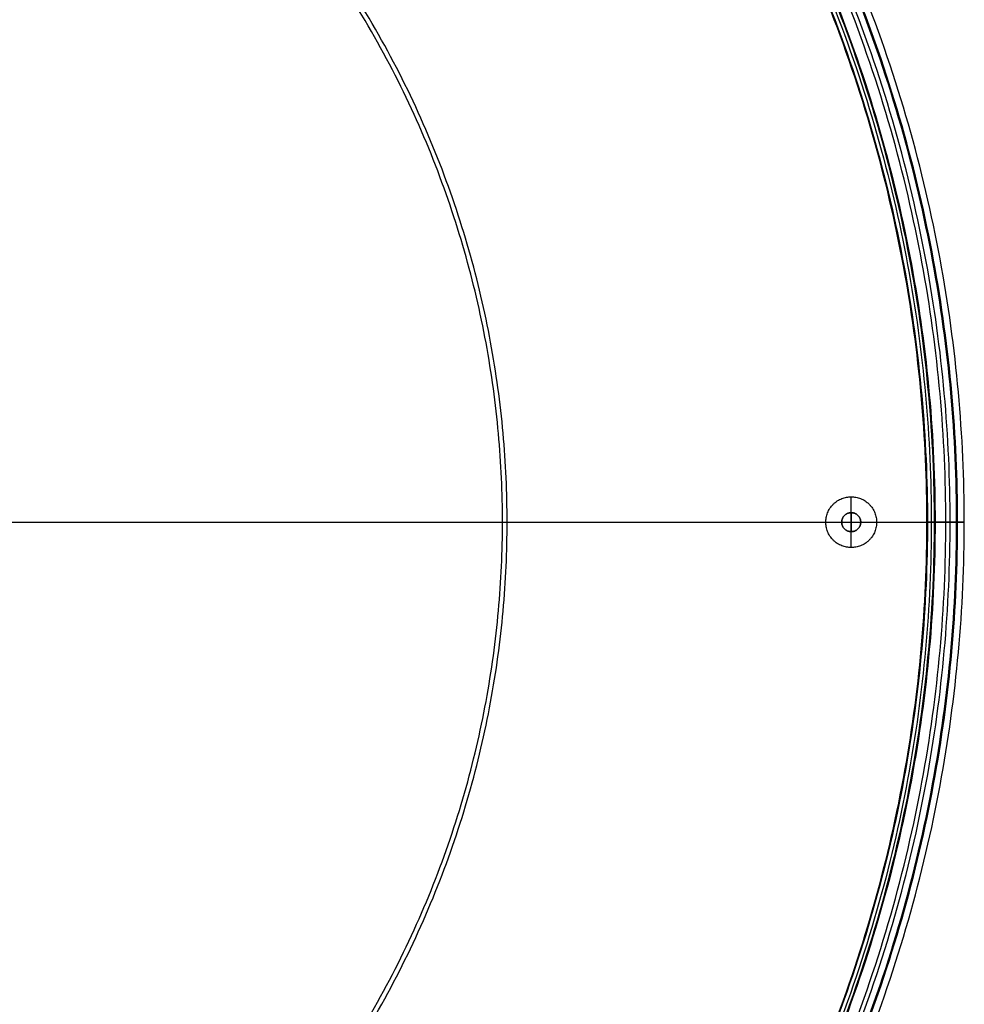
# Model space of a CAD drawing. Header units: millimetres. Extents: x 2889 to 3345, y -179 to 276.
# Tile 255 of 256: x 3196 to 3345, y -27 to 128. Entities that reach past the tile are written whole.
import ezdxf

# ---------------------------------------------------------------- set-up
doc = ezdxf.new("R2010")
doc.units = ezdxf.units.MM
doc.header["$MEASUREMENT"] = 0
doc.layers.add('12-17$4', color=18, linetype='Continuous', true_color=0x000000)

msp = doc.modelspace()

# ---------------------------------------------------------------- linework, layer by layer
at = {"layer": '12-17$4'}
for p, q in [((3326.81, 44.53, 6.13), (3326.81, 52.53, 6.13)), ((3326.81, 50.03, 9.13), (3326.81, 52.53, 9.13)), ((3326.81, 50.03, 17.13), (3326.81, 47.03, 17.13)), ((2894.59, 48.53, 11.13), (3325.31, 48.53, 11.13)), ((2894.59, 48.53, 9.13), (3325.31, 48.53, 9.13)), ((3322.81, 48.53, 6.13), (3330.81, 48.53, 6.13)), ((3322.81, 48.53, 9.13), (3325.31, 48.53, 9.13)), ((3325.31, 48.53, 17.13), (3328.31, 48.53, 17.13)), ((3328.31, 48.53, 9.13), (3330.81, 48.53, 9.13)), ((3328.31, 48.53, 11.13), (3338.81, 48.53, 11.13)), ((3328.31, 48.53, 9.13), (3338.81, 48.53, 9.13)), ((3326.81, 44.53, 9.13), (3326.81, 47.03, 9.13))]:
    msp.add_line(p, q, dxfattribs=at)
for points, weights, degree, knots in [([(2888.79, 48.53, 7.18), (2888.79, 276.44, 7.18), (3116.7, 276.44, 7.18), (3344.61, 276.44, 7.18), (3344.61, 48.53, 7.18), (3344.61, -179.39, 7.18), (3116.7, -179.39, 7.18), (2888.79, -179.39, 7.18), (2888.79, 48.53, 7.18)], [1.06262805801, 0.751391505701, 1.06262805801, 0.751391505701, 1.06262805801, 0.751391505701, 1.06262805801, 0.751391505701, 1.06262805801], 2, [0, 0, 0, 99.875846, 99.875846, 199.751691, 199.751691, 299.627537, 299.627537, 399.503382, 399.503382, 399.503382]), ([(2888.79, 48.53, 7.13), (2888.79, 276.44, 7.13), (3116.7, 276.44, 7.13), (3344.61, 276.44, 7.13), (3344.61, 48.53, 7.13), (3344.61, -179.39, 7.13), (3116.7, -179.39, 7.13), (2888.79, -179.39, 7.13), (2888.79, 48.53, 7.13)], [1.07023351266, 0.756769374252, 1.07023351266, 0.756769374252, 1.07023351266, 0.756769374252, 1.07023351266, 0.756769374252, 1.07023351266], 2, [0, 0, 0, 99.875846, 99.875846, 199.751691, 199.751691, 299.627537, 299.627537, 399.503382, 399.503382, 399.503382]), ([(2889.83, 48.53, 66.73), (2889.83, 275.4, 66.73), (3116.7, 275.4, 66.73), (3343.57, 275.4, 66.73), (3343.57, 48.53, 66.73), (3343.57, -178.35, 66.73), (3116.7, -178.35, 66.73), (2889.83, -178.35, 66.73), (2889.83, 48.53, 66.73)], [1.04757990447, 0.740750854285, 1.04757990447, 0.740750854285, 1.04757990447, 0.740750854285, 1.04757990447, 0.740750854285, 1.04757990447], 2, [0, 0, 0, 99.875846, 99.875846, 199.751691, 199.751691, 299.627537, 299.627537, 399.503382, 399.503382, 399.503382]), ([(2889.99, 48.53, 7.16), (2889.99, 275.24, 7.16), (3116.7, 275.24, 7.16), (3343.41, 275.24, 7.16), (3343.41, 48.53, 7.16), (3343.41, -178.19, 7.16), (3116.7, -178.19, 7.16), (2889.99, -178.19, 7.16), (2889.99, 48.53, 7.16)], [1.06262805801, 0.751391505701, 1.06262805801, 0.751391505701, 1.06262805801, 0.751391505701, 1.06262805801, 0.751391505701, 1.06262805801], 2, [0, 0, 0, 99.875846, 99.875846, 199.751691, 199.751691, 299.627537, 299.627537, 399.503382, 399.503382, 399.503382]), ([(2889.99, 48.53, 7.13), (2889.99, 275.24, 7.13), (3116.7, 275.24, 7.13), (3343.41, 275.24, 7.13), (3343.41, 48.53, 7.13), (3343.41, -178.19, 7.13), (3116.7, -178.19, 7.13), (2889.99, -178.19, 7.13), (2889.99, 48.53, 7.13)], [1.07023351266, 0.756769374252, 1.07023351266, 0.756769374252, 1.07023351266, 0.756769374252, 1.07023351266, 0.756769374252, 1.07023351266], 2, [0, 0, 0, 99.875846, 99.875846, 199.751691, 199.751691, 299.627537, 299.627537, 399.503382, 399.503382, 399.503382]), ([(2891.03, 48.53, 66.7), (2891.03, 274.2, 66.7), (3116.7, 274.2, 66.7), (3342.38, 274.2, 66.7), (3342.38, 48.53, 66.7), (3342.38, -177.15, 66.7), (3116.7, -177.15, 66.7), (2891.03, -177.15, 66.7), (2891.03, 48.53, 66.7)], [1.04757990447, 0.740750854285, 1.04757990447, 0.740750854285, 1.04757990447, 0.740750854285, 1.04757990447, 0.740750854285, 1.04757990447], 2, [0, 0, 0, 99.875846, 99.875846, 199.751691, 199.751691, 299.627537, 299.627537, 399.503382, 399.503382, 399.503382]), ([(2891.69, 48.53, 5.43), (2891.69, 273.54, 5.43), (3116.7, 273.54, 5.43), (3341.71, 273.54, 5.43), (3341.71, 48.53, 5.43), (3341.71, -176.49, 5.43), (3116.7, -176.49, 5.43), (2891.69, -176.49, 5.43), (2891.69, 48.53, 5.43)], [1.07023351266, 0.756769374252, 1.07023351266, 0.756769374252, 1.07023351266, 0.756769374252, 1.07023351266, 0.756769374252, 1.07023351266], 2, [0, 0, 0, 99.875846, 99.875846, 199.751691, 199.751691, 299.627537, 299.627537, 399.503382, 399.503382, 399.503382]), ([(2891.69, 48.53, 4.23), (2891.69, 273.54, 4.23), (3116.7, 273.54, 4.23), (3341.71, 273.54, 4.23), (3341.71, 48.53, 4.23), (3341.71, -176.49, 4.23), (3116.7, -176.49, 4.23), (2891.69, -176.49, 4.23), (2891.69, 48.53, 4.23)], [1.07023351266, 0.756769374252, 1.07023351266, 0.756769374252, 1.07023351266, 0.756769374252, 1.07023351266, 0.756769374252, 1.07023351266], 2, [0, 0, 0, 99.875846, 99.875846, 199.751691, 199.751691, 299.627537, 299.627537, 399.503382, 399.503382, 399.503382]), ([(2893.39, 48.53, 9.13), (2893.39, -174.79, 9.13), (3116.7, -174.79, 9.13), (3340.01, -174.79, 9.13), (3340.01, 48.53, 9.13), (3340.01, 271.84, 9.13), (3116.7, 271.84, 9.13), (2893.39, 271.84, 9.13), (2893.39, 48.53, 9.13)], [1.07023351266, 0.756769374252, 1.07023351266, 0.756769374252, 1.07023351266, 0.756769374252, 1.07023351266, 0.756769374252, 1.07023351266], 2, [-399.503382, -399.503382, -399.503382, -299.627537, -299.627537, -199.751691, -199.751691, -99.875846, -99.875846, 0, 0, 0]), ([(2893.39, 48.53, 7.13), (2893.39, 271.84, 7.13), (3116.7, 271.84, 7.13), (3340.01, 271.84, 7.13), (3340.01, 48.53, 7.13), (3340.01, -174.79, 7.13), (3116.7, -174.79, 7.13), (2893.39, -174.79, 7.13), (2893.39, 48.53, 7.13)], [1.07023351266, 0.756769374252, 1.07023351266, 0.756769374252, 1.07023351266, 0.756769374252, 1.07023351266, 0.756769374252, 1.07023351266], 2, [0, 0, 0, 99.875846, 99.875846, 199.751691, 199.751691, 299.627537, 299.627537, 399.503382, 399.503382, 399.503382]), ([(2893.49, 48.53, 101.31), (2893.49, 271.74, 101.31), (3116.7, 271.74, 101.31), (3339.92, 271.74, 101.31), (3339.92, 48.53, 101.31), (3339.92, -174.69, 101.31), (3116.7, -174.69, 101.31), (2893.49, -174.69, 101.31), (2893.49, 48.53, 101.31)], [1.01793117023, 0.719786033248, 1.01793117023, 0.719786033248, 1.01793117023, 0.719786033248, 1.01793117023, 0.719786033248, 1.01793117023], 2, [0, 0, 0, 99.875846, 99.875846, 199.751691, 199.751691, 299.627537, 299.627537, 399.503382, 399.503382, 399.503382]), ([(2893.97, 48.53, 9.13), (2893.98, -174.2, 9.13), (3116.7, -174.19, 9.13), (3339.41, -174.19, 9.13), (3339.41, 48.53, 9.13), (3339.41, 271.24, 9.13), (3116.7, 271.24, 9.13), (2893.98, 271.25, 9.13), (2893.97, 48.53, 9.13)], [1.03511675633, 0.744143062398, 1.07023351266, 0.756769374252, 1.07023351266, 0.756769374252, 1.07023351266, 0.744143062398, 1.03511675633], 2, [-399.503382, -399.503382, -399.503382, -299.627537, -299.627537, -199.751691, -199.751691, -99.875846, -99.875846, 0, 0, 0]), ([(3338.81, 48.53, 11.13), (3338.81, -173.59, 11.13), (3116.7, -173.59, 11.13), (2894.59, -173.59, 11.13), (2894.59, 48.53, 11.13), (2894.59, 270.64, 11.13), (3116.7, 270.64, 11.13), (3338.81, 270.64, 11.13), (3338.81, 48.53, 11.13)], [1, 0.707106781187, 1, 0.707106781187, 1, 0.707106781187, 1, 0.707106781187, 1], 2, [0, 0, 0, 348.891772, 348.891772, 697.783543, 697.783543, 1046.675315, 1046.675315, 1395.567086, 1395.567086, 1395.567086]), ([(3338.81, 48.53, 9.13), (3338.81, -173.59, 9.13), (3116.7, -173.59, 9.13), (2894.59, -173.59, 9.13), (2894.59, 48.53, 9.13), (2894.59, 270.64, 9.13), (3116.7, 270.64, 9.13), (3338.81, 270.64, 9.13), (3338.81, 48.53, 9.13)], [1, 0.707106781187, 1, 0.707106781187, 1, 0.707106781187, 1, 0.707106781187, 1], 2, [0, 0, 0, 348.891772, 348.891772, 697.783543, 697.783543, 1046.675315, 1046.675315, 1395.567086, 1395.567086, 1395.567086]), ([(3338.81, 48.53, 10.13), (3338.81, -173.59, 10.13), (3116.7, -173.59, 10.13), (2894.59, -173.59, 10.13), (2894.59, 48.53, 10.13), (2894.59, 270.64, 10.13), (3116.7, 270.64, 10.13), (3338.81, 270.64, 10.13), (3338.81, 48.53, 10.13)], [1, 0.707106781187, 1, 0.707106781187, 1, 0.707106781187, 1, 0.707106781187, 1], 2, [0, 0, 0, 348.891772, 348.891772, 697.783543, 697.783543, 1046.675315, 1046.675315, 1395.567086, 1395.567086, 1395.567086]), ([(2894.59, 48.53, 9.13), (2894.59, -173.59, 9.13), (3116.7, -173.59, 9.13), (3338.81, -173.59, 9.13), (3338.81, 48.53, 9.13), (3338.81, 270.64, 9.13), (3116.7, 270.64, 9.13), (2894.59, 270.64, 9.13), (2894.59, 48.53, 9.13)], [1, 0.731516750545, 1.07023351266, 0.756769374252, 1.07023351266, 0.756769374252, 1.07023351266, 0.731516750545, 1], 2, [-399.503382, -399.503382, -399.503382, -299.627537, -299.627537, -199.751691, -199.751691, -99.875846, -99.875846, 0, 0, 0]), ([(2894.59, 48.53, 7.13), (2894.59, 270.64, 7.13), (3116.7, 270.64, 7.13), (3338.81, 270.64, 7.13), (3338.81, 48.53, 7.13), (3338.81, -173.59, 7.13), (3116.7, -173.59, 7.13), (2894.59, -173.59, 7.13), (2894.59, 48.53, 7.13)], [1.07023351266, 0.756769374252, 1.07023351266, 0.756769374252, 1.07023351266, 0.756769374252, 1.07023351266, 0.756769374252, 1.07023351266], 2, [0, 0, 0, 99.875846, 99.875846, 199.751691, 199.751691, 299.627537, 299.627537, 399.503382, 399.503382, 399.503382]), ([(2894.66, 48.53, 101.08), (2894.66, 270.56, 101.08), (3116.7, 270.56, 101.08), (3338.74, 270.56, 101.08), (3338.74, 48.53, 101.08), (3338.74, -173.51, 101.08), (3116.7, -173.51, 101.08), (2894.66, -173.51, 101.08), (2894.66, 48.53, 101.08)], [1.01793117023, 0.719786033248, 1.01793117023, 0.719786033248, 1.01793117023, 0.719786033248, 1.01793117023, 0.719786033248, 1.01793117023], 2, [0, 0, 0, 99.875846, 99.875846, 199.751691, 199.751691, 299.627537, 299.627537, 399.503382, 399.503382, 399.503382]), ([(2960.78, 48.53, 209.21), (2960.78, 204.45, 209.21), (3116.7, 204.45, 209.21), (3272.63, 204.45, 209.21), (3272.63, 48.53, 209.21), (3272.63, -107.4, 209.21), (3116.7, -107.4, 209.21), (2960.78, -107.4, 209.21), (2960.78, 48.53, 209.21)], [1.05484655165, 0.745889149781, 1.05484655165, 0.745889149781, 1.05484655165, 0.745889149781, 1.05484655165, 0.745889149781, 1.05484655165], 2, [0, 0, 0, 99.875846, 99.875846, 199.751691, 199.751691, 299.627537, 299.627537, 399.503382, 399.503382, 399.503382]), ([(2961.5, 48.53, 208.25), (2961.5, 203.72, 208.25), (3116.7, 203.72, 208.25), (3271.9, 203.72, 208.25), (3271.9, 48.53, 208.25), (3271.9, -106.67, 208.25), (3116.7, -106.67, 208.25), (2961.5, -106.67, 208.25), (2961.5, 48.53, 208.25)], [1.05484655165, 0.745889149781, 1.05484655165, 0.745889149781, 1.05484655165, 0.745889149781, 1.05484655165, 0.745889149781, 1.05484655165], 2, [0, 0, 0, 99.875846, 99.875846, 199.751691, 199.751691, 299.627537, 299.627537, 399.503382, 399.503382, 399.503382]), ([(3330.81, 48.53, 6.13), (3330.81, 52.53, 6.13), (3326.81, 52.53, 6.13), (3322.81, 52.53, 6.13), (3322.81, 48.53, 6.13), (3322.81, 44.53, 6.13), (3326.81, 44.53, 6.13), (3330.81, 44.53, 6.13), (3330.81, 48.53, 6.13)], [1, 0.707106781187, 1, 0.707106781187, 1, 0.707106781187, 1, 0.707106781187, 1], 2, [0, 0, 0, 6.283185, 6.283185, 12.566371, 12.566371, 18.849556, 18.849556, 25.132741, 25.132741, 25.132741]), ([(3330.81, 48.53, 9.13), (3330.81, 52.53, 9.13), (3326.81, 52.53, 9.13), (3322.81, 52.53, 9.13), (3322.81, 48.53, 9.13), (3322.81, 44.53, 9.13), (3326.81, 44.53, 9.13), (3330.81, 44.53, 9.13), (3330.81, 48.53, 9.13)], [1, 0.707106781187, 1, 0.707106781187, 1, 0.707106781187, 1, 0.707106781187, 1], 2, [0, 0, 0, 6.283185, 6.283185, 12.566371, 12.566371, 18.849556, 18.849556, 25.132741, 25.132741, 25.132741]), ([(3330.81, 48.53, 7.63), (3330.81, 52.53, 7.63), (3326.81, 52.53, 7.63), (3322.81, 52.53, 7.63), (3322.81, 48.53, 7.63), (3322.81, 44.53, 7.63), (3326.81, 44.53, 7.63), (3330.81, 44.53, 7.63), (3330.81, 48.53, 7.63)], [1, 0.707106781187, 1, 0.707106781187, 1, 0.707106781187, 1, 0.707106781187, 1], 2, [0, 0, 0, 6.283185, 6.283185, 12.566371, 12.566371, 18.849556, 18.849556, 25.132741, 25.132741, 25.132741]), ([(3328.31, 48.53, 17.13), (3328.31, 47.03, 17.13), (3326.81, 47.03, 17.13), (3325.31, 47.03, 17.13), (3325.31, 48.53, 17.13), (3325.31, 50.03, 17.13), (3326.81, 50.03, 17.13), (3328.31, 50.03, 17.13), (3328.31, 48.53, 17.13)], [1, 0.707106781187, 1, 0.707106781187, 1, 0.707106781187, 1, 0.707106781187, 1], 2, [0, 0, 0, 2.356194, 2.356194, 4.712389, 4.712389, 7.068583, 7.068583, 9.424778, 9.424778, 9.424778]), ([(3328.31, 48.53, 9.13), (3328.31, 50.03, 9.13), (3326.81, 50.03, 9.13), (3325.31, 50.03, 9.13), (3325.31, 48.53, 9.13), (3325.31, 47.03, 9.13), (3326.81, 47.03, 9.13), (3328.31, 47.03, 9.13), (3328.31, 48.53, 9.13)], [1, 0.707106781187, 1, 0.707106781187, 1, 0.707106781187, 1, 0.707106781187, 1], 2, [-9.424778, -9.424778, -9.424778, -7.068583, -7.068583, -4.712389, -4.712389, -2.356194, -2.356194, 0, 0, 0]), ([(3328.31, 48.53, 13.13), (3328.31, 47.03, 13.13), (3326.81, 47.03, 13.13), (3325.31, 47.03, 13.13), (3325.31, 48.53, 13.13), (3325.31, 50.03, 13.13), (3326.81, 50.03, 13.13), (3328.31, 50.03, 13.13), (3328.31, 48.53, 13.13)], [1, 0.707106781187, 1, 0.707106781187, 1, 0.707106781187, 1, 0.707106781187, 1], 2, [0, 0, 0, 2.356194, 2.356194, 4.712389, 4.712389, 7.068583, 7.068583, 9.424778, 9.424778, 9.424778]), ([(3328.31, 48.53, 11.13), (3328.31, 50.03, 11.13), (3326.81, 50.03, 11.13), (3325.31, 50.03, 11.13), (3325.31, 48.53, 11.13), (3325.31, 47.03, 11.13), (3326.81, 47.03, 11.13), (3328.31, 47.03, 11.13), (3328.31, 48.53, 11.13)], [0.999999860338, 0.707106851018, 1, 0.707106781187, 1, 0.707106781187, 1, 0.707106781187, 1], 2, [-9.424778, -9.424778, -9.424778, -7.068584, -7.068584, -4.712389, -4.712389, -2.356195, -2.356195, 0, 0, 0]), ([(3328.31, 48.53, 9.13), (3328.31, 50.03, 9.13), (3326.81, 50.03, 9.13), (3325.31, 50.03, 9.13), (3325.31, 48.53, 9.13), (3325.31, 47.03, 9.13), (3326.81, 47.03, 9.13), (3328.31, 47.03, 9.13), (3328.31, 48.53, 9.13)], [1, 0.707106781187, 1, 0.707106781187, 1, 0.707106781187, 1, 0.707106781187, 1], 2, [-9.424778, -9.424778, -9.424778, -7.068583, -7.068583, -4.712389, -4.712389, -2.356194, -2.356194, 0, 0, 0]), ([(3120.7, 48.53, 245.8), (3124.5, 48.53, 245.8), (3128.3, 48.53, 245.8), (3132.1, 48.53, 245.8), (3135.9, 48.53, 245.8), (3139.7, 48.53, 245.8), (3150.2, 48.53, 245.8), (3160.62, 48.53, 245.8), (3171.86, 48.53, 244.57), (3182.35, 48.53, 243.68), (3192.65, 48.53, 242.04), (3210.16, 48.53, 239.26), (3227.12, 48.53, 234.34), (3243.23, 48.53, 227.4), (3258.23, 48.53, 218.62), (3271.9, 48.53, 208.25), (3292.35, 48.53, 192.75), (3310.03, 48.53, 173.59), (3324.03, 48.53, 151.33), (3333.71, 48.53, 126.82), (3338.74, 48.53, 101.08), (3340.08, 48.53, 94.22), (3341.11, 48.53, 87.34), (3341.84, 48.53, 80.45), (3342.26, 48.53, 73.57), (3342.38, 48.53, 66.7), (3342.58, 48.53, 54.82), (3342.79, 48.53, 42.87), (3343, 48.53, 30.9), (3343.21, 48.53, 18.99), (3343.41, 48.53, 7.16), (3343.41, 48.53, 7.15), (3343.41, 48.53, 7.15), (3343.41, 48.53, 7.14), (3343.41, 48.53, 7.13), (3343.41, 48.53, 7.13), (3343.41, 48.53, 6.58), (3343.21, 48.53, 6.05), (3342.8, 48.53, 5.63), (3342.26, 48.53, 5.43), (3341.71, 48.53, 5.43), (3341.17, 48.53, 5.43), (3340.63, 48.53, 5.63), (3340.22, 48.53, 6.05), (3340.01, 48.53, 6.58), (3340.01, 48.53, 7.13), (3340.01, 48.53, 7.53), (3340.01, 48.53, 7.93), (3340.01, 48.53, 8.33), (3340.01, 48.53, 8.73), (3340.01, 48.53, 9.13)], [1, 1, 1, 1, 1, 1, 1, 1, 1, 1, 1, 0.998494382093, 1.0032262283, 1.01419553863, 1.03140231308, 1.05484655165, 1.02016767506, 0.999136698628, 0.991753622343, 0.998018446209, 1.01793117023, 1.02222567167, 1.02733779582, 1.03326754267, 1.04001491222, 1.04757990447, 1.04757990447, 1.04908471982, 1.05209435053, 1.0566087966, 1.06262805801, 1.06413023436, 1.065641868, 1.06716295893, 1.06869350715, 1.07023351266, 0.944847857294, 0.882155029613, 0.882155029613, 0.944847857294, 1.07023351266, 0.944847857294, 0.882155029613, 0.882155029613, 0.944847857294, 1.07023351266, 1.07023351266, 1.07023351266, 1.07023351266, 1.07023351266, 1.07023351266], 5, [19.536451, 19.536451, 19.536451, 19.536451, 19.536451, 19.536451, 112.298132, 112.298132, 112.298132, 112.298132, 112.298132, 407.264027, 407.264027, 407.264027, 407.264027, 407.264027, 766.67755, 766.67755, 766.67755, 766.67755, 766.67755, 1133.687071, 1133.687071, 1133.687071, 1133.687071, 1133.687071, 1233.538345, 1233.538345, 1233.538345, 1233.538345, 1233.538345, 1402.409202, 1402.409202, 1402.409202, 1402.409202, 1402.409202, 1402.517597, 1402.517597, 1402.517597, 1402.517597, 1402.517597, 1411.342962, 1411.342962, 1411.342962, 1411.342962, 1411.342962, 1420.168328, 1420.168328, 1420.168328, 1420.168328, 1420.168328, 1431.405133, 1431.405133, 1431.405133, 1431.405133, 1431.405133, 1431.405133]), ([(3120.7, 48.53, 247), (3124.5, 48.53, 247), (3128.3, 48.53, 247), (3132.1, 48.53, 247), (3135.9, 48.53, 247), (3139.7, 48.53, 247), (3150.2, 48.53, 247), (3160.7, 48.53, 247), (3171.98, 48.53, 245.76), (3182.47, 48.53, 244.88), (3192.84, 48.53, 243.23), (3210.46, 48.53, 240.43), (3227.54, 48.53, 235.47), (3243.76, 48.53, 228.48), (3258.86, 48.53, 219.64), (3272.63, 48.53, 209.21), (3293.21, 48.53, 193.6), (3311.01, 48.53, 174.31), (3325.11, 48.53, 151.9), (3334.85, 48.53, 127.22), (3339.92, 48.53, 101.31), (3341.27, 48.53, 94.41), (3342.31, 48.53, 87.49), (3343.03, 48.53, 80.56), (3343.45, 48.53, 73.63), (3343.57, 48.53, 66.73), (3343.78, 48.53, 54.84), (3343.99, 48.53, 42.89), (3344.2, 48.53, 30.93), (3344.41, 48.53, 19.01), (3344.61, 48.53, 7.18), (3344.61, 48.53, 7.17), (3344.61, 48.53, 7.16), (3344.61, 48.53, 7.15), (3344.61, 48.53, 7.14), (3344.61, 48.53, 7.13), (3344.61, 48.53, 6.2), (3344.26, 48.53, 5.28), (3343.56, 48.53, 4.58), (3342.64, 48.53, 4.23), (3341.71, 48.53, 4.23), (3340.79, 48.53, 4.23), (3339.87, 48.53, 4.58), (3339.17, 48.53, 5.28), (3338.81, 48.53, 6.2), (3338.81, 48.53, 7.13), (3338.81, 48.53, 7.53), (3338.81, 48.53, 7.93), (3338.81, 48.53, 8.33), (3338.81, 48.53, 8.73), (3338.81, 48.53, 9.13)], [1, 1, 1, 1, 1, 1, 1, 1, 1, 1, 1, 0.998494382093, 1.0032262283, 1.01419553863, 1.03140231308, 1.05484655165, 1.02016767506, 0.999136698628, 0.991753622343, 0.998018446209, 1.01793117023, 1.02222567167, 1.02733779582, 1.03326754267, 1.04001491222, 1.04757990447, 1.04757990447, 1.04908471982, 1.05209435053, 1.0566087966, 1.06262805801, 1.06413023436, 1.065641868, 1.06716295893, 1.06869350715, 1.07023351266, 0.944847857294, 0.882155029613, 0.882155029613, 0.944847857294, 1.07023351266, 0.944847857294, 0.882155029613, 0.882155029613, 0.944847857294, 1.07023351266, 1.07023351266, 1.07023351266, 1.07023351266, 1.07023351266, 1.07023351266], 5, [19.536451, 19.536451, 19.536451, 19.536451, 19.536451, 19.536451, 112.298132, 112.298132, 112.298132, 112.298132, 112.298132, 407.264027, 407.264027, 407.264027, 407.264027, 407.264027, 766.67755, 766.67755, 766.67755, 766.67755, 766.67755, 1133.687071, 1133.687071, 1133.687071, 1133.687071, 1133.687071, 1233.538345, 1233.538345, 1233.538345, 1233.538345, 1233.538345, 1402.409202, 1402.409202, 1402.409202, 1402.409202, 1402.409202, 1402.517597, 1402.517597, 1402.517597, 1402.517597, 1402.517597, 1411.342962, 1411.342962, 1411.342962, 1411.342962, 1411.342962, 1420.168328, 1420.168328, 1420.168328, 1420.168328, 1420.168328, 1431.405133, 1431.405133, 1431.405133, 1431.405133, 1431.405133, 1431.405133])]:
    msp.add_rational_spline(points, weights, degree=degree, knots=knots, dxfattribs=at)
for points in [[(3326.81, 52.53, 6.13), (3326.81, 52.53, 7.63), (3326.81, 52.53, 9.13)], [(3326.81, 50.03, 17.13), (3326.81, 50.03, 13.13), (3326.81, 50.03, 9.13)], [(3326.81, 50.03, 11.13), (3326.81, 50.03, 10.13), (3326.81, 50.03, 9.13)], [(3322.81, 48.53, 6.13), (3322.81, 48.53, 7.63), (3322.81, 48.53, 9.13)], [(3325.31, 48.53, 17.13), (3325.31, 48.53, 13.13), (3325.31, 48.53, 9.13)], [(3325.31, 48.53, 11.13), (3325.31, 48.53, 10.13), (3325.31, 48.53, 9.13)], [(3328.31, 48.53, 17.13), (3328.31, 48.53, 13.13), (3328.31, 48.53, 9.13)], [(3328.31, 48.53, 11.13), (3328.31, 48.53, 10.13), (3328.31, 48.53, 9.13)], [(3330.81, 48.53, 6.13), (3330.81, 48.53, 7.63), (3330.81, 48.53, 9.13)], [(3338.81, 48.53, 11.13), (3338.81, 48.53, 10.13), (3338.81, 48.53, 9.13)], [(3340.01, 48.53, 9.13), (3339.41, 48.53, 9.13), (3338.81, 48.53, 9.13)], [(3326.81, 47.03, 17.13), (3326.81, 47.03, 13.13), (3326.81, 47.03, 9.13)], [(3326.81, 47.03, 11.13), (3326.81, 47.03, 10.13), (3326.81, 47.03, 9.13)], [(3326.81, 44.53, 6.13), (3326.81, 44.53, 7.63), (3326.81, 44.53, 9.13)]]:
    msp.add_open_spline(points, degree=2, dxfattribs=at)

doc.saveas('drawing.dxf')
